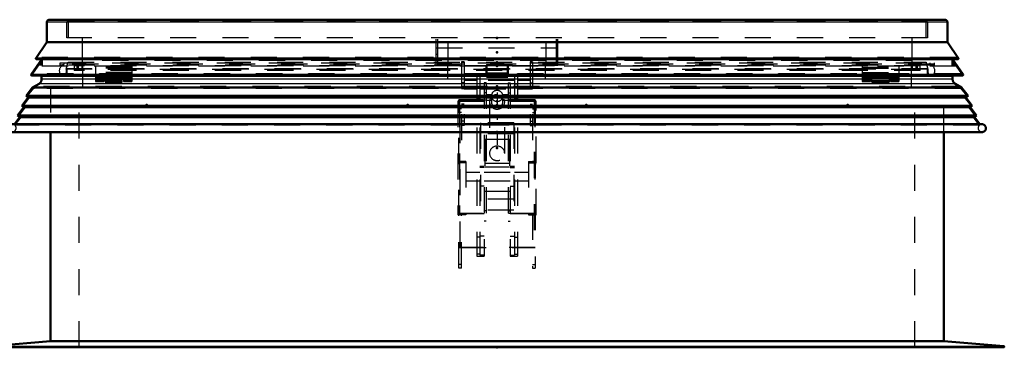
# Model space of a CAD drawing. Header units: millimetres. Extents: x 0 to 428, y 0 to 298.
# Tile 6 of 32: x 144 to 182, y 136 to 149. Entities that reach past the tile are written whole.
import ezdxf

# ---------------------------------------------------------------- set-up
doc = ezdxf.new("R2010")
doc.units = ezdxf.units.MM
doc.linetypes.add('Center', pattern=[1.5, 0.45, -0.5, 0.05, -0.5])
doc.linetypes.add('Dashed', pattern=[2, 1, -1])
for name, color, linetype, lineweight in [('am_0', 7, 'Continuous', 50), ('am_12', 3, 'Continuous', 25), ('am_3', 6, 'Dashed', 25), ('am_6', 2, 'Continuous', 35), ('am_7', 7, 'Center', 25), ('am_9', 7, 'Continuous', 50)]:
    doc.layers.add(name, color=color, linetype=linetype, lineweight=lineweight)

# ---------------------------------------------------------------- blocks, each defined once
blk = doc.blocks.new('29_FGS30015018025C210U_0_in_FDFneo150180C2225N1N4N_300Cl0__1203')
at = {"layer": 'am_3'}
for p, q in [((160.912, 147.161), (160.812, 147.161)), ((160.812, 147.161), (160.812, 143.335)), ((160.912, 147.143), (160.812, 147.143)), ((160.912, 147.161), (160.912, 144.721)), ((163.532, 147.161), (163.432, 147.161)), ((163.432, 147.161), (163.432, 144.721)), ((163.432, 147.143), (163.532, 147.143)), ((163.532, 147.161), (163.532, 143.335)), ((160.812, 147.011), (160.282, 147.011)), ((160.282, 146.511), (160.282, 147.011)), ((163.432, 147.011), (160.912, 147.011)), ((164.022, 147.011), (163.532, 147.011)), ((164.022, 146.511), (164.022, 147.011)), ((160.282, 146.511), (160.812, 146.511)), ((160.912, 146.361), (160.812, 146.361)), ((160.812, 146.361), (160.912, 146.361)), ((160.912, 146.511), (163.432, 146.511)), ((161.397, 146.444), (160.912, 146.444)), ((161.397, 146.649), (161.397, 139.715)), ((161.512, 146.649), (161.397, 146.649)), ((161.512, 146.326), (161.397, 146.326)), ((161.512, 146.649), (161.512, 139.756)), ((162.832, 146.444), (161.512, 146.444)), ((161.752, 146.361), (161.672, 146.361)), ((161.672, 146.361), (161.672, 139.715)), ((161.752, 146.361), (161.752, 141.059)), ((162.592, 146.361), (162.592, 141.059)), ((162.592, 146.361), (162.672, 146.361)), ((162.672, 146.361), (162.672, 139.715)), ((162.832, 146.649), (162.947, 146.649)), ((162.832, 146.649), (162.832, 139.756)), ((162.832, 146.326), (162.947, 146.326)), ((162.947, 146.649), (162.947, 139.715)), ((163.432, 146.444), (162.947, 146.444)), ((163.432, 146.361), (163.532, 146.361)), ((163.432, 146.361), (163.532, 146.361)), ((163.532, 146.511), (164.022, 146.511)), ((160.912, 146.131), (160.812, 146.131)), ((160.912, 146.124), (161.397, 146.124)), ((161.512, 146.124), (162.832, 146.124)), ((161.752, 145.971), (161.672, 145.971)), ((161.974, 145.899), (161.752, 145.899)), ((162.592, 145.899), (162.371, 145.899)), ((162.592, 145.971), (162.672, 145.971)), ((162.947, 146.124), (163.432, 146.124)), ((163.432, 146.131), (163.532, 146.131)), ((160.732, 145.654), (160.672, 145.654)), ((160.672, 145.654), (160.672, 141.298)), ((160.672, 145.653), (163.672, 145.653)), ((163.632, 145.708), (160.712, 145.708)), ((160.712, 139.256), (160.712, 145.708)), ((160.712, 145.707), (160.752, 145.707)), ((160.912, 145.694), (160.712, 145.694)), ((160.732, 145.654), (160.732, 141.353)), ((163.612, 145.653), (160.732, 145.653)), ((160.752, 140.047), (160.752, 145.708)), ((160.752, 145.708), (163.592, 145.708)), ((160.912, 145.694), (160.812, 145.694)), ((160.912, 145.537), (160.812, 145.537)), ((161.512, 145.764), (161.397, 145.764)), ((161.752, 145.699), (161.974, 145.699)), ((161.882, 145.628), (161.882, 143.656)), ((161.952, 145.857), (161.952, 145.827)), ((161.952, 145.77), (161.952, 145.628)), ((162.37, 145.699), (162.592, 145.699)), ((162.392, 145.827), (162.392, 145.857)), ((162.392, 145.628), (162.392, 145.77)), ((162.462, 143.656), (162.462, 145.628)), ((162.832, 145.764), (162.947, 145.764)), ((163.632, 145.694), (163.432, 145.694)), ((163.432, 145.694), (163.532, 145.694)), ((163.432, 145.537), (163.532, 145.537)), ((163.592, 145.708), (163.592, 140.047)), ((163.592, 145.707), (163.632, 145.707)), ((163.612, 145.654), (163.612, 141.353)), ((163.672, 145.654), (163.612, 145.654)), ((163.632, 145.708), (163.632, 139.256)), ((163.672, 141.298), (163.672, 145.654)), ((160.812, 145.363), (160.712, 145.363)), ((160.812, 145.226), (160.712, 145.226)), ((163.532, 145.363), (163.632, 145.363)), ((163.532, 145.226), (163.632, 145.226)), ((160.912, 144.895), (160.812, 144.895)), ((161.532, 144.826), (161.532, 141.474)), ((162.812, 144.826), (161.532, 144.826)), ((162.812, 144.826), (162.812, 141.474)), ((163.432, 144.895), (163.532, 144.895)), ((160.912, 144.721), (160.812, 144.721)), ((162.812, 144.403), (161.532, 144.403)), ((163.432, 144.721), (163.532, 144.721)), ((161.702, 144.182), (161.702, 142.212)), ((162.642, 144.182), (161.702, 144.182)), ((162.642, 144.182), (162.642, 142.212)), ((160.712, 143.347), (160.672, 143.347)), ((160.972, 143.298), (160.672, 143.298)), ((160.752, 143.347), (160.712, 143.347)), ((160.812, 143.337), (160.712, 143.337)), ((160.712, 143.335), (160.812, 143.335)), ((160.972, 143.347), (160.752, 143.347)), ((160.972, 143.347), (160.972, 141.298)), ((162.642, 143.265), (161.702, 143.265)), ((163.372, 143.347), (163.592, 143.347)), ((163.372, 143.347), (163.372, 141.298)), ((163.372, 143.298), (163.672, 143.298)), ((163.632, 143.337), (163.532, 143.337)), ((163.532, 143.335), (163.632, 143.335)), ((163.632, 143.347), (163.592, 143.347)), ((163.632, 143.347), (163.672, 143.347)), ((160.732, 143.258), (160.672, 143.258)), ((160.732, 143.254), (160.672, 143.254)), ((161.512, 142.917), (160.972, 142.917)), ((161.672, 143.157), (161.512, 143.157)), ((161.672, 143.116), (161.512, 143.116)), ((162.672, 142.917), (161.672, 142.917)), ((162.642, 143.13), (161.702, 143.13)), ((162.832, 143.157), (162.672, 143.157)), ((162.672, 143.116), (162.832, 143.116)), ((163.372, 142.917), (162.832, 142.917)), ((163.672, 143.258), (163.612, 143.258)), ((163.672, 143.254), (163.612, 143.254)), ((160.972, 142.597), (161.512, 142.597)), ((161.672, 142.597), (162.672, 142.597)), ((162.832, 142.597), (163.372, 142.597)), ((161.672, 142.398), (161.512, 142.398)), ((161.702, 142.212), (162.642, 142.212)), ((162.672, 142.398), (162.832, 142.398)), ((162.812, 141.897), (161.532, 141.897)), ((162.812, 141.474), (161.532, 141.474)), ((161.752, 141.45), (161.672, 141.45)), ((162.592, 141.45), (162.672, 141.45)), ((160.732, 141.358), (160.672, 141.358)), ((160.672, 141.353), (163.672, 141.353)), ((160.712, 141.347), (160.672, 141.347)), ((160.972, 141.298), (160.672, 141.298)), ((160.712, 141.347), (160.752, 141.347)), ((160.712, 141.336), (160.812, 141.336)), ((160.812, 141.335), (160.712, 141.335)), ((163.612, 141.353), (160.732, 141.353)), ((160.972, 141.347), (160.752, 141.347)), ((160.812, 139.256), (160.812, 141.336)), ((161.752, 141.059), (161.672, 141.059)), ((162.592, 141.059), (162.672, 141.059)), ((163.372, 141.347), (163.592, 141.347)), ((163.372, 141.298), (163.672, 141.298)), ((163.532, 141.336), (163.632, 141.336)), ((163.532, 141.336), (163.532, 139.256)), ((163.632, 141.335), (163.532, 141.335)), ((163.592, 141.347), (163.632, 141.347)), ((163.672, 141.358), (163.612, 141.358)), ((163.632, 141.347), (163.672, 141.347)), ((161.512, 140.441), (161.397, 140.441)), ((161.672, 140.475), (161.512, 140.475)), ((162.672, 140.475), (162.832, 140.475)), ((162.832, 140.441), (162.947, 140.441)), ((163.632, 140.048), (160.712, 140.048)), ((160.712, 140.047), (160.752, 140.047)), ((160.752, 140.048), (163.592, 140.048)), ((163.592, 140.047), (163.632, 140.047)), ((161.512, 139.79), (161.397, 139.79)), ((161.397, 139.715), (161.672, 139.715)), ((161.672, 139.756), (161.512, 139.756)), ((162.672, 139.756), (162.832, 139.756)), ((162.672, 139.715), (162.947, 139.715)), ((162.832, 139.79), (162.947, 139.79)), ((160.812, 139.393), (160.712, 139.393)), ((160.812, 139.256), (160.712, 139.256)), ((163.532, 139.393), (163.632, 139.393)), ((163.532, 139.256), (163.632, 139.256))]:
    blk.add_line(p, q, dxfattribs=at)
for points in [[(161.974, 145.899), (161.975, 145.898), (161.976, 145.89), (161.972, 145.874), (161.965, 145.851), (161.957, 145.82), (161.953, 145.785), (161.952, 145.77)], [(162.392, 145.77), (162.392, 145.777), (162.389, 145.808), (162.383, 145.838), (162.375, 145.866), (162.369, 145.887), (162.368, 145.897), (162.37, 145.899)], [(162.37, 145.899), (162.372, 145.898), (162.379, 145.889), (162.387, 145.869), (162.392, 145.841), (162.392, 145.828)], [(161.952, 145.828), (161.952, 145.833), (161.955, 145.86), (161.961, 145.881), (161.969, 145.895)], [(161.954, 145.797), (161.954, 145.801), (161.952, 145.828)], [(161.952, 145.77), (161.953, 145.754), (161.957, 145.729), (161.964, 145.71), (161.971, 145.7), (161.974, 145.699)], [(161.974, 145.699), (161.976, 145.703), (161.974, 145.717), (161.968, 145.738), (161.96, 145.766), (161.954, 145.797)], [(162.39, 145.799), (162.387, 145.779), (162.38, 145.75), (162.372, 145.724), (162.368, 145.706), (162.369, 145.699), (162.37, 145.699)], [(162.37, 145.699), (162.377, 145.704), (162.385, 145.72), (162.391, 145.746), (162.392, 145.77)], [(162.392, 145.828), (162.391, 145.81), (162.39, 145.799)]]:
    blk.add_lwpolyline(points, dxfattribs=at)
for centre, major_axis, start_param, end_param in [((162.172, 145.628), (0.29, 0), 3.141593, 7.853982), ((162.172, 145.628), (0.29, 0), 1.570796, 3.141593), ((162.172, 145.857), (0.22, 0), 3.141593, 7.853982), ((162.172, 145.857), (0.22, 0), 1.570796, 3.141593), ((162.172, 145.628), (0.22, 0), 3.141593, 7.853982), ((162.172, 145.628), (0.22, 0), 1.570796, 3.141593), ((162.172, 143.656), (0.29, 0), 1.570796, 6.283185), ((162.172, 143.656), (0.29, 0), 0, 1.570796)]:
    blk.add_ellipse(centre, major_axis=major_axis, ratio=0.957115, start_param=start_param, end_param=end_param, dxfattribs=at)
at = {"layer": 'am_7'}
blk.add_line((162.172, 145.986), (162.172, 143.521), dxfattribs=at)
at = {"layer": 'am_6'}
for tag, p, flags in [('NB', (169.022, 147.161), 8), ('NN', (169.022, 146.661), 8), ('NT', (169.022, 146.161), 8), ('NBSYN', (169.022, 145.661), 8), ('LINA', (169.022, 145.161), 8), ('CATALOG', (169.022, 144.661), 8), ('IDNR', (169.022, 144.161), 8), ('PN', (169.022, 143.661), 8), ('LODLEVEL', (169.022, 143.161), 8), ('L', (169.022, 142.661), 8), ('W', (169.022, 142.161), 8), ('DP', (169.022, 141.661), 8), ('OP', (169.022, 141.161), 8), ('OC', (169.022, 140.661), 8), ('BA', (169.022, 140.161), 8), ('ExcludeFromBOM', (169.022, 139.161), 8), ('PSOL_0', (169.022, 138.661), 9), ('PSOL_1', (169.022, 138.161), 9), ('PSOL_2', (169.022, 137.661), 9), ('PSOL_3', (169.022, 137.161), 9)]:
    blk.add_attdef(tag, p, '', height=0.5, dxfattribs=dict(at, flags=flags))
blk = doc.blocks.new('30_FGS3001501802511U_0_in_FDFneo150180C2225N1N4N_300Cl0__1203')
at = {"layer": 'am_3'}
for p, q in [((159.842, 147.03), (159.842, 148.08)), ((159.902, 147.03), (159.902, 148.08)), ((160.302, 147.89), (159.902, 147.89)), ((160.302, 147.03), (160.302, 147.89)), ((164.042, 147.89), (164.042, 147.03)), ((164.442, 147.89), (164.042, 147.89)), ((164.442, 147.03), (164.442, 148.08)), ((164.502, 147.03), (164.502, 148.08)), ((159.842, 147.7), (164.502, 147.7)), ((159.902, 147.44), (159.842, 147.44)), ((164.442, 147.44), (164.502, 147.44)), ((160.302, 147.03), (159.842, 147.03)), ((164.042, 147.03), (164.502, 147.03))]:
    blk.add_line(p, q, dxfattribs=at)
at = {"layer": 'am_6'}
for tag, p, flags in [('NB', (169.502, 148.08), 8), ('NN', (169.502, 147.58), 8), ('NT', (169.502, 147.08), 8), ('NBSYN', (169.502, 146.58), 8), ('LINA', (169.502, 146.08), 8), ('CATALOG', (169.502, 145.58), 8), ('IDNR', (169.502, 145.08), 8), ('PN', (169.502, 144.58), 8), ('LODLEVEL', (169.502, 144.08), 8), ('L', (169.502, 143.58), 8), ('W', (169.502, 143.08), 8), ('DP', (169.502, 142.58), 8), ('OP', (169.502, 142.08), 8), ('PPATH', (169.502, 141.58), 8), ('ExcludeFromBOM', (169.502, 140.58), 8), ('PSOL_0', (169.502, 140.08), 9), ('PSOL_1', (169.502, 139.58), 9), ('PSOL_2', (169.502, 139.08), 9)]:
    blk.add_attdef(tag, p, '', height=0.5, dxfattribs=dict(at, flags=flags))
blk = doc.blocks.new('31_Flat_Glass_Skylight_300150180_6_0_in_FDFneo150180C2225N1N4N_300Cl0__1203')
at = {"layer": 'am_3'}
for p, q in [((145.587, 147.12), (145.587, 147.08)), ((145.677, 146.888), (145.739, 147.12)), ((178.605, 147.12), (178.667, 146.888)), ((178.757, 147.08), (178.757, 147.12)), ((178.667, 146.888), (145.677, 146.888)), ((145.502, 146.638), (145.5, 146.639)), ((178.842, 146.638), (145.502, 146.638)), ((145.553, 146.618), (178.791, 146.618)), ((178.842, 146.638), (178.844, 146.639))]:
    blk.add_line(p, q, dxfattribs=at)
for points in [[(145.465, 146.68), (145.453, 146.698), (145.443, 146.718), (145.435, 146.738), (145.428, 146.759), (145.424, 146.78), (145.421, 146.802), (145.42, 146.824), (145.421, 146.845), (145.424, 146.867), (145.429, 146.888), (145.435, 146.909), (145.444, 146.929), (145.454, 146.948), (145.466, 146.967), (145.479, 146.984), (145.494, 147)], [(145.5, 146.639), (145.485, 146.655), (145.471, 146.672), (145.465, 146.68)], [(145.604, 146.638), (145.62, 146.653), (145.634, 146.67), (145.646, 146.687), (145.657, 146.706), (145.667, 146.726), (145.674, 146.746), (145.68, 146.767), (145.684, 146.789), (145.686, 146.811), (145.686, 146.832), (145.684, 146.854), (145.68, 146.876), (145.677, 146.888)], [(178.667, 146.888), (178.662, 146.867), (178.659, 146.845), (178.658, 146.823), (178.659, 146.802), (178.662, 146.78), (178.666, 146.759), (178.673, 146.738), (178.681, 146.718), (178.691, 146.698), (178.703, 146.68), (178.716, 146.663), (178.731, 146.646), (178.74, 146.638)], [(178.879, 146.68), (178.866, 146.663), (178.851, 146.647), (178.844, 146.639)], [(178.85, 147), (178.865, 146.984), (178.878, 146.967), (178.89, 146.948), (178.9, 146.929), (178.909, 146.909), (178.915, 146.888), (178.92, 146.867), (178.923, 146.845), (178.924, 146.823), (178.923, 146.802), (178.92, 146.78), (178.916, 146.759), (178.909, 146.738), (178.901, 146.718), (178.891, 146.698), (178.879, 146.68)], [(145.502, 146.638), (145.507, 146.633), (145.513, 146.63), (145.519, 146.626), (145.525, 146.624), (145.531, 146.621), (145.538, 146.62), (145.544, 146.619), (145.551, 146.618), (145.553, 146.618)], [(145.553, 146.618), (145.56, 146.619), (145.566, 146.619), (145.573, 146.621), (145.579, 146.623), (145.586, 146.625), (145.592, 146.629), (145.597, 146.632), (145.603, 146.636), (145.604, 146.638)], [(178.74, 146.638), (178.745, 146.633), (178.751, 146.63), (178.757, 146.626), (178.763, 146.624), (178.769, 146.621), (178.776, 146.62), (178.782, 146.619), (178.789, 146.618), (178.791, 146.618)], [(178.791, 146.618), (178.798, 146.619), (178.804, 146.619), (178.811, 146.621), (178.817, 146.623), (178.824, 146.625), (178.83, 146.629), (178.835, 146.632), (178.841, 146.636), (178.842, 146.638)]]:
    blk.add_lwpolyline(points, dxfattribs=at)
at = {"layer": 'am_6'}
for tag, p, flags in [('NB', (183.924, 147.12), 8), ('NN', (183.924, 146.62), 8), ('NT', (183.924, 146.12), 8), ('NBSYN', (183.924, 145.62), 8), ('LINA', (183.924, 145.12), 8), ('CATALOG', (183.924, 144.62), 8), ('IDNR', (183.924, 144.12), 8), ('PN', (183.924, 143.62), 8), ('LODLEVEL', (183.924, 143.12), 8), ('L', (183.924, 142.62), 8), ('W', (183.924, 142.12), 8), ('PPATH', (183.924, 141.62), 8), ('ExcludeFromBOM', (183.924, 140.62), 8), ('PSOL_0', (183.924, 140.12), 9), ('PSOL_1', (183.924, 139.62), 9), ('PSOL_2', (183.924, 139.12), 9)]:
    blk.add_attdef(tag, p, '', height=0.5, dxfattribs=dict(at, flags=flags))
blk = doc.blocks.new('32_Flat_Glass_Skylight_300150180_12_0_in_FDFneo150180C2225N1N4N_300Cl0__1203')
at = {"layer": 'am_3'}
for p, q in [((145.974, 147.012), (145.974, 146.831)), ((178.37, 147.012), (145.974, 147.012)), ((178.37, 146.831), (145.974, 146.831)), ((146.138, 146.831), (146.138, 147.012)), ((178.206, 147.012), (178.206, 146.831)), ((178.37, 146.831), (178.37, 147.012))]:
    blk.add_line(p, q, dxfattribs=at)
at = {"layer": 'am_6'}
for tag, p, flags in [('NB', (183.37, 147.012), 8), ('NN', (183.37, 146.512), 8), ('NT', (183.37, 146.012), 8), ('NBSYN', (183.37, 145.512), 8), ('LINA', (183.37, 145.012), 8), ('CATALOG', (183.37, 144.512), 8), ('IDNR', (183.37, 144.012), 8), ('PN', (183.37, 143.512), 8), ('LODLEVEL', (183.37, 143.012), 8), ('L', (183.37, 142.512), 8), ('W', (183.37, 142.012), 8), ('PPATH', (183.37, 141.512), 8), ('ExcludeFromBOM', (183.37, 140.512), 8), ('PSOL_0', (183.37, 140.012), 9), ('PSOL_1', (183.37, 139.512), 9), ('PSOL_2', (183.37, 139.012), 9)]:
    blk.add_attdef(tag, p, '', height=0.5, dxfattribs=dict(at, flags=flags))
blk = doc.blocks.new('33_Flat_Glass_Skylight_300150180_5_0_in_FDFneo150180C2225N1N4N_300Cl0__1203')
at = {"layer": 'am_3'}
for p, q in [((146.082, 147.15), (146.082, 146.869)), ((146.282, 146.869), (146.282, 147.15)), ((178.062, 147.15), (178.062, 146.869)), ((178.262, 146.869), (178.262, 147.15)), ((178.262, 146.869), (146.082, 146.869))]:
    blk.add_line(p, q, dxfattribs=at)
at = {"layer": 'am_6'}
for tag, p, flags in [('NB', (183.262, 147.15), 8), ('NN', (183.262, 146.65), 8), ('NT', (183.262, 146.15), 8), ('NBSYN', (183.262, 145.65), 8), ('LINA', (183.262, 145.15), 8), ('CATALOG', (183.262, 144.65), 8), ('IDNR', (183.262, 144.15), 8), ('PN', (183.262, 143.65), 8), ('LODLEVEL', (183.262, 143.15), 8), ('L', (183.262, 142.65), 8), ('W', (183.262, 142.15), 8), ('PPATH', (183.262, 141.65), 8), ('ExcludeFromBOM', (183.262, 140.65), 8), ('PSOL_0', (183.262, 140.15), 9), ('PSOL_1', (183.262, 139.65), 9), ('PSOL_2', (183.262, 139.15), 9)]:
    blk.add_attdef(tag, p, '', height=0.5, dxfattribs=dict(at, flags=flags))
blk = doc.blocks.new('34_FGS3001501802C4U_0_in_FDFneo150180C2225N1N4N_300Cl0__1203')
at = {"layer": 'am_3'}
for p, q in [((145.752, 148.735), (178.592, 148.735)), ((145.752, 148.735), (145.752, 148.08)), ((178.592, 148.735), (178.592, 148.08))]:
    blk.add_line(p, q, dxfattribs=at)
at = {"layer": 'am_6'}
for tag, p, flags in [('NB', (183.592, 148.735), 8), ('NN', (183.592, 148.235), 8), ('NT', (183.592, 147.735), 8), ('NBSYN', (183.592, 147.235), 8), ('LINA', (183.592, 146.735), 8), ('CATALOG', (183.592, 146.235), 8), ('IDNR', (183.592, 145.735), 8), ('PN', (183.592, 145.235), 8), ('LODLEVEL', (183.592, 144.735), 8), ('L', (183.592, 144.235), 8), ('W', (183.592, 143.735), 8), ('TG', (183.592, 143.235), 8), ('TG1', (183.592, 142.735), 8), ('OC', (183.592, 142.235), 8), ('PPATH', (183.592, 141.735), 8), ('ExcludeFromBOM', (183.592, 140.735), 8), ('PSOL_0', (183.592, 140.235), 9), ('PSOL_1', (183.592, 139.735), 9), ('PSOL_2', (183.592, 139.235), 9), ('PSOL_3', (183.592, 138.735), 9)]:
    blk.add_attdef(tag, p, '', height=0.5, dxfattribs=dict(at, flags=flags))
blk = doc.blocks.new('35_FGS30015018025C3U_0_in_FDFneo150180C2225N1N4N_300Cl0__1203')
at = {"layer": 'am_0'}
for p, q in [((144.932, 148.68), (144.932, 147.921)), ((179.312, 148.78), (145.032, 148.78)), ((179.412, 147.921), (179.412, 148.68)), ((144.932, 147.921), (144.511, 147.297)), ((179.412, 147.921), (144.932, 147.921)), ((179.833, 147.297), (179.412, 147.921)), ((144.739, 147.27), (144.331, 146.68)), ((179.833, 147.297), (144.511, 147.297)), ((144.532, 147.27), (179.812, 147.27)), ((161.762, 147.034), (161.762, 146.594)), ((162.582, 147.034), (161.762, 147.034)), ((162.582, 147.034), (162.582, 146.594)), ((180.013, 146.68), (179.605, 147.27)), ((144.352, 146.641), (161.762, 146.641)), ((162.582, 146.594), (161.762, 146.594)), ((162.582, 146.641), (179.992, 146.641))]:
    blk.add_line(p, q, dxfattribs=at)
for points in [[(144.932, 148.68), (144.932, 148.689), (144.934, 148.697), (144.935, 148.706), (144.938, 148.714), (144.941, 148.722), (144.945, 148.73), (144.95, 148.737), (144.955, 148.744), (144.961, 148.751), (144.968, 148.757), (144.975, 148.762), (144.982, 148.767), (144.99, 148.771), (144.998, 148.774), (145.006, 148.777), (145.015, 148.778), (145.023, 148.78), (145.032, 148.78)], [(179.312, 148.78), (179.321, 148.78), (179.329, 148.778), (179.338, 148.777), (179.346, 148.774), (179.354, 148.771), (179.362, 148.767), (179.369, 148.762), (179.376, 148.757), (179.383, 148.751), (179.389, 148.744), (179.394, 148.737), (179.399, 148.73), (179.403, 148.722), (179.406, 148.714), (179.409, 148.706), (179.411, 148.697), (179.412, 148.689), (179.412, 148.68)], [(144.511, 147.297), (144.51, 147.295), (144.51, 147.293), (144.51, 147.291), (144.51, 147.289), (144.511, 147.287), (144.511, 147.286), (144.512, 147.284), (144.513, 147.282), (144.514, 147.28), (144.515, 147.279), (144.516, 147.277), (144.517, 147.276), (144.519, 147.275), (144.52, 147.274), (144.522, 147.273), (144.524, 147.272), (144.526, 147.271), (144.527, 147.271), (144.529, 147.27), (144.531, 147.27), (144.532, 147.27)], [(179.812, 147.27), (179.814, 147.27), (179.816, 147.27), (179.817, 147.271), (179.819, 147.271), (179.821, 147.272), (179.823, 147.273), (179.824, 147.274), (179.826, 147.275), (179.827, 147.277), (179.829, 147.278), (179.83, 147.279), (179.831, 147.281), (179.832, 147.283), (179.832, 147.285), (179.833, 147.286), (179.833, 147.288), (179.834, 147.29), (179.834, 147.292), (179.834, 147.294), (179.833, 147.296), (179.833, 147.297)], [(144.331, 146.68), (144.33, 146.678), (144.329, 146.676), (144.328, 146.674), (144.328, 146.672), (144.327, 146.67), (144.327, 146.668), (144.327, 146.666), (144.327, 146.664), (144.327, 146.661), (144.328, 146.659), (144.329, 146.657), (144.329, 146.655), (144.33, 146.653), (144.332, 146.651), (144.333, 146.65), (144.334, 146.648), (144.336, 146.647), (144.338, 146.645), (144.34, 146.644), (144.342, 146.643), (144.344, 146.642), (144.346, 146.642), (144.348, 146.641), (144.35, 146.641), (144.352, 146.641)], [(179.992, 146.641), (179.994, 146.641), (179.996, 146.641), (179.999, 146.642), (180.001, 146.642), (180.003, 146.643), (180.005, 146.644), (180.006, 146.645), (180.008, 146.647), (180.01, 146.648), (180.011, 146.65), (180.013, 146.652), (180.014, 146.653), (180.015, 146.655), (180.016, 146.657), (180.016, 146.659), (180.017, 146.662), (180.017, 146.664), (180.017, 146.666), (180.017, 146.668), (180.017, 146.67), (180.016, 146.672), (180.016, 146.675), (180.015, 146.677), (180.014, 146.678), (180.013, 146.68)]]:
    blk.add_lwpolyline(points, dxfattribs=at)
at = {"layer": 'am_12'}
for p, q in [((179.412, 148.68), (144.932, 148.68)), ((161.762, 146.68), (144.331, 146.68)), ((180.013, 146.68), (162.582, 146.68)), ((162.582, 146.634), (161.762, 146.634))]:
    blk.add_line(p, q, dxfattribs=at)
at = {"layer": 'am_3'}
for p, q in [((145.692, 148.08), (145.692, 148.713)), ((178.652, 148.713), (145.692, 148.713)), ((146.132, 148.713), (146.132, 148.78)), ((178.212, 148.78), (178.212, 148.713)), ((178.652, 148.713), (178.652, 148.08)), ((178.652, 148.08), (145.692, 148.08)), ((146.292, 147.15), (146.292, 148.08)), ((178.052, 148.08), (178.052, 147.15)), ((144.395, 146.702), (144.752, 147.219)), ((144.546, 147.275), (144.605, 147.325)), ((179.798, 147.275), (144.546, 147.275)), ((179.739, 147.325), (144.605, 147.325)), ((144.752, 147.04), (144.628, 147.04)), ((144.752, 147.08), (144.656, 147.08)), ((144.752, 147.12), (144.684, 147.12)), ((144.752, 147.15), (144.704, 147.15)), ((144.777, 147.325), (144.739, 147.27)), ((144.752, 147.219), (144.752, 147)), ((145.437, 147.12), (178.907, 147.12)), ((145.437, 147.04), (145.437, 147.12)), ((178.907, 147.08), (145.437, 147.08)), ((145.547, 147.04), (145.437, 147.04)), ((145.547, 147.08), (145.547, 147.04)), ((145.587, 147), (145.587, 147.08)), ((178.757, 147.04), (145.587, 147.04)), ((145.748, 147.15), (178.596, 147.15)), ((145.748, 147.12), (145.748, 147.15)), ((178.052, 147.219), (146.292, 147.219)), ((178.596, 147.15), (178.596, 147.12)), ((178.757, 147.08), (178.757, 147)), ((178.797, 147.04), (178.797, 147.08)), ((178.907, 147.04), (178.797, 147.04)), ((178.907, 147.12), (178.907, 147.04)), ((179.605, 147.27), (179.567, 147.325)), ((179.592, 147), (179.592, 147.219)), ((179.592, 147.219), (179.949, 146.702)), ((179.64, 147.15), (179.592, 147.15)), ((179.66, 147.12), (179.592, 147.12)), ((179.688, 147.08), (179.592, 147.08)), ((179.716, 147.04), (179.592, 147.04)), ((179.739, 147.325), (179.798, 147.275)), ((144.367, 146.646), (144.418, 146.685)), ((179.949, 146.702), (144.395, 146.702)), ((144.418, 146.685), (144.395, 146.702)), ((179.926, 146.685), (144.418, 146.685)), ((179.743, 147), (144.601, 147)), ((146.792, 147), (146.792, 146.749)), ((148.192, 146.963), (146.792, 146.963)), ((148.192, 146.96), (146.792, 146.96)), ((148.192, 146.926), (146.792, 146.926)), ((148.192, 147), (148.192, 146.749)), ((162.582, 146.863), (161.762, 146.863)), ((161.762, 146.744), (162.582, 146.744)), ((162.582, 146.68), (161.762, 146.68)), ((176.152, 147), (176.152, 146.749)), ((176.152, 146.963), (177.552, 146.963)), ((176.152, 146.96), (177.552, 146.96)), ((176.152, 146.926), (177.552, 146.926)), ((177.552, 147), (177.552, 146.749)), ((179.949, 146.702), (179.926, 146.685)), ((179.926, 146.685), (179.977, 146.646)), ((179.977, 146.646), (144.367, 146.646)), ((148.192, 146.546), (146.792, 146.546)), ((147.112, 146.524), (146.792, 146.524)), ((147.112, 146.508), (146.792, 146.508)), ((146.792, 146.503), (146.792, 146.41)), ((147.112, 146.499), (146.792, 146.499)), ((146.792, 146.45), (147.112, 146.45)), ((146.792, 146.41), (147.112, 146.41)), ((147.112, 146.574), (147.872, 146.574)), ((147.112, 146.574), (147.112, 146.41)), ((147.872, 146.548), (147.112, 146.548)), ((147.112, 146.542), (147.872, 146.542)), ((147.872, 146.507), (147.112, 146.507)), ((147.872, 146.574), (147.872, 146.41)), ((148.192, 146.524), (147.872, 146.524)), ((148.192, 146.508), (147.872, 146.508)), ((148.192, 146.499), (147.872, 146.499)), ((147.872, 146.45), (148.192, 146.45)), ((147.872, 146.41), (148.192, 146.41)), ((148.192, 146.503), (148.192, 146.41)), ((161.762, 146.641), (162.582, 146.641)), ((176.152, 146.546), (177.552, 146.546)), ((176.152, 146.524), (176.472, 146.524)), ((176.152, 146.508), (176.472, 146.508)), ((176.152, 146.503), (176.152, 146.41)), ((176.152, 146.499), (176.472, 146.499)), ((176.152, 146.45), (176.472, 146.45)), ((176.152, 146.41), (176.472, 146.41)), ((177.232, 146.574), (176.472, 146.574)), ((176.472, 146.41), (176.472, 146.574)), ((176.472, 146.548), (177.232, 146.548)), ((177.232, 146.542), (176.472, 146.542)), ((176.472, 146.507), (177.232, 146.507)), ((177.232, 146.41), (177.232, 146.574)), ((177.232, 146.524), (177.552, 146.524)), ((177.232, 146.508), (177.552, 146.508)), ((177.232, 146.499), (177.552, 146.499)), ((177.232, 146.45), (177.552, 146.45)), ((177.232, 146.41), (177.552, 146.41)), ((177.552, 146.503), (177.552, 146.41))]:
    blk.add_line(p, q, dxfattribs=at)
for points in [[(144.532, 147.27), (144.534, 147.27), (144.536, 147.27), (144.538, 147.271), (144.54, 147.271), (144.542, 147.272), (144.543, 147.273), (144.545, 147.274), (144.546, 147.275), (144.546, 147.275)], [(179.798, 147.275), (179.799, 147.274), (179.801, 147.273), (179.802, 147.272), (179.804, 147.271), (179.806, 147.271), (179.808, 147.27), (179.81, 147.27), (179.812, 147.27), (179.812, 147.27)], [(144.352, 146.641), (144.354, 146.641), (144.356, 146.641), (144.358, 146.642), (144.361, 146.642), (144.363, 146.643), (144.364, 146.644), (144.366, 146.645), (144.367, 146.646)], [(179.977, 146.646), (179.979, 146.645), (179.981, 146.644), (179.983, 146.643), (179.985, 146.642), (179.987, 146.642), (179.989, 146.641), (179.991, 146.641), (179.992, 146.641)]]:
    blk.add_lwpolyline(points, dxfattribs=at)
at = {"layer": 'am_6'}
for tag, p, flags in [('NB', (185.017, 148.78), 8), ('NN', (185.017, 148.28), 8), ('NT', (185.017, 147.78), 8), ('NBSYN', (185.017, 147.28), 8), ('LINA', (185.017, 146.78), 8), ('CATALOG', (185.017, 146.28), 8), ('IDNR', (185.017, 145.78), 8), ('PN', (185.017, 145.28), 8), ('LODLEVEL', (185.017, 144.78), 8), ('L', (185.017, 144.28), 8), ('W', (185.017, 143.78), 8), ('DP', (185.017, 143.28), 8), ('OP', (185.017, 142.78), 8), ('OC', (185.017, 142.28), 8), ('ExcludeFromBOM', (185.017, 141.28), 8), ('PSOL_0', (185.017, 140.78), 9), ('PSOL_1', (185.017, 140.28), 9), ('PSOL_2', (185.017, 139.78), 9)]:
    blk.add_attdef(tag, p, '', height=0.5, dxfattribs=dict(at, flags=flags))
blk = doc.blocks.new('36_Flat_Glass_Skylight_3001501802_2_0_in_FDFneo150180C2225N1N4N_300Cl0__1203')
at = {"layer": 'am_0'}
for p, q in [((144.632, 146.322), (144.386, 146.18)), ((144.732, 146.596), (144.732, 146.495)), ((179.612, 146.495), (179.612, 146.596)), ((179.958, 146.18), (179.712, 146.322)), ((144.386, 146.18), (144.141, 145.861)), ((179.958, 146.18), (144.386, 146.18)), ((180.203, 145.861), (179.958, 146.18)), ((144.221, 145.8), (143.978, 145.482)), ((180.203, 145.861), (144.141, 145.861)), ((144.141, 145.861), (144.221, 145.8)), ((180.123, 145.8), (144.221, 145.8)), ((180.123, 145.8), (180.203, 145.861)), ((180.366, 145.482), (180.123, 145.8)), ((144.057, 145.421), (143.814, 145.104)), ((180.366, 145.482), (143.978, 145.482)), ((143.978, 145.482), (144.057, 145.421)), ((180.287, 145.421), (144.057, 145.421)), ((180.287, 145.421), (180.366, 145.482)), ((180.53, 145.104), (180.287, 145.421)), ((180.746, 144.774), (143.598, 144.774)), ((143.894, 145.043), (143.688, 144.774)), ((143.814, 145.104), (143.894, 145.043)), ((180.53, 145.104), (143.814, 145.104)), ((180.45, 145.043), (143.894, 145.043)), ((180.45, 145.043), (180.53, 145.104)), ((180.656, 144.774), (180.45, 145.043)), ((180.768, 144.474), (143.576, 144.474))]:
    blk.add_line(p, q, dxfattribs=at)
for points in [[(144.632, 146.322), (144.647, 146.332), (144.661, 146.342), (144.673, 146.354), (144.685, 146.367), (144.696, 146.381), (144.705, 146.395), (144.713, 146.411), (144.72, 146.427), (144.725, 146.444), (144.729, 146.461), (144.731, 146.478), (144.732, 146.495)], [(144.732, 146.596), (144.732, 146.603), (144.733, 146.611), (144.735, 146.618), (144.737, 146.625), (144.74, 146.631), (144.743, 146.638), (144.745, 146.641)], [(179.599, 146.641), (179.603, 146.635), (179.606, 146.628), (179.608, 146.621), (179.61, 146.614), (179.611, 146.607), (179.612, 146.599), (179.612, 146.596)], [(179.612, 146.495), (179.613, 146.478), (179.615, 146.461), (179.619, 146.444), (179.624, 146.427), (179.631, 146.411), (179.639, 146.395), (179.648, 146.381), (179.659, 146.367), (179.671, 146.354), (179.683, 146.342), (179.697, 146.332), (179.712, 146.322)], [(143.576, 144.474), (143.563, 144.478), (143.551, 144.482), (143.539, 144.488), (143.527, 144.494), (143.517, 144.502), (143.506, 144.51), (143.497, 144.52), (143.489, 144.53), (143.481, 144.541), (143.474, 144.552), (143.469, 144.564), (143.464, 144.577), (143.461, 144.59), (143.458, 144.603), (143.457, 144.616), (143.457, 144.629), (143.458, 144.642), (143.461, 144.655), (143.464, 144.668), (143.469, 144.681), (143.474, 144.693), (143.481, 144.704), (143.488, 144.715), (143.497, 144.725), (143.506, 144.735), (143.516, 144.743), (143.527, 144.751), (143.539, 144.757), (143.551, 144.763), (143.563, 144.768), (143.576, 144.771), (143.589, 144.773), (143.598, 144.774)], [(180.746, 144.774), (180.759, 144.773), (180.772, 144.77), (180.785, 144.766), (180.797, 144.761), (180.809, 144.755), (180.82, 144.748), (180.831, 144.74), (180.841, 144.732), (180.85, 144.722), (180.858, 144.712), (180.865, 144.701), (180.872, 144.689), (180.877, 144.677), (180.881, 144.664), (180.884, 144.651), (180.886, 144.638), (180.887, 144.625), (180.887, 144.612), (180.885, 144.598), (180.882, 144.585), (180.879, 144.573), (180.874, 144.56), (180.868, 144.549), (180.861, 144.537), (180.853, 144.527), (180.844, 144.517), (180.834, 144.508), (180.824, 144.499), (180.813, 144.492), (180.801, 144.486), (180.789, 144.481), (180.776, 144.476), (180.768, 144.474)]]:
    blk.add_lwpolyline(points, dxfattribs=at)
at = {"layer": 'am_12'}
for p, q in [((179.712, 146.322), (144.632, 146.322)), ((161.762, 146.596), (144.732, 146.596)), ((179.612, 146.495), (144.732, 146.495)), ((179.612, 146.596), (162.582, 146.596))]:
    blk.add_line(p, q, dxfattribs=at)
at = {"layer": 'am_3'}
for p, q in [((146.268, 147.04), (146.268, 146.9)), ((146.312, 146.22), (146.312, 147.04)), ((178.032, 147.04), (178.032, 146.22)), ((178.076, 146.9), (178.076, 147.04)), ((179.528, 146.68), (144.816, 146.68)), ((178.652, 146.9), (145.692, 146.9)), ((145.692, 146.9), (145.692, 146.68)), ((146.792, 146.749), (146.792, 146.503)), ((148.192, 146.749), (146.792, 146.749)), ((148.192, 146.72), (146.792, 146.72)), ((148.192, 146.749), (148.192, 146.503)), ((176.152, 146.749), (177.552, 146.749)), ((176.152, 146.749), (176.152, 146.503)), ((176.152, 146.72), (177.552, 146.72)), ((177.552, 146.749), (177.552, 146.503)), ((178.652, 146.68), (178.652, 146.9)), ((147.162, 146.568), (146.792, 146.568)), ((146.792, 146.503), (147.162, 146.503)), ((147.162, 146.57), (147.162, 146.39)), ((147.822, 146.57), (147.162, 146.57)), ((147.822, 146.53), (147.162, 146.53)), ((147.822, 146.52), (147.162, 146.52)), ((147.822, 146.509), (147.162, 146.509)), ((147.822, 146.449), (147.162, 146.449)), ((147.162, 146.43), (147.822, 146.43)), ((147.822, 146.424), (147.162, 146.424)), ((147.162, 146.39), (147.822, 146.39)), ((147.822, 146.39), (147.822, 146.57)), ((148.192, 146.568), (147.822, 146.568)), ((147.822, 146.503), (148.192, 146.503)), ((162.582, 146.596), (161.762, 146.596)), ((176.152, 146.568), (176.522, 146.568)), ((176.522, 146.503), (176.152, 146.503)), ((176.522, 146.39), (176.522, 146.57)), ((177.182, 146.57), (176.522, 146.57)), ((177.182, 146.53), (176.522, 146.53)), ((176.522, 146.52), (177.182, 146.52)), ((176.522, 146.509), (177.182, 146.509)), ((176.522, 146.449), (177.182, 146.449)), ((176.522, 146.43), (177.182, 146.43)), ((176.522, 146.424), (177.182, 146.424)), ((176.522, 146.39), (177.182, 146.39)), ((177.182, 146.57), (177.182, 146.39)), ((177.182, 146.568), (177.552, 146.568)), ((177.552, 146.503), (177.182, 146.503)), ((144.203, 145.869), (144.415, 146.146)), ((144.415, 146.146), (144.543, 146.22)), ((179.929, 146.146), (144.415, 146.146)), ((179.801, 146.22), (144.543, 146.22)), ((179.801, 146.22), (179.929, 146.146)), ((179.929, 146.146), (180.141, 145.869)), ((144.04, 145.49), (144.283, 145.808)), ((180.141, 145.869), (144.203, 145.869)), ((144.283, 145.808), (144.203, 145.869)), ((180.061, 145.808), (144.283, 145.808)), ((180.141, 145.869), (180.061, 145.808)), ((180.061, 145.808), (180.304, 145.49)), ((143.876, 145.112), (144.119, 145.43)), ((144.119, 145.43), (144.04, 145.49)), ((180.304, 145.49), (144.04, 145.49)), ((180.225, 145.43), (144.119, 145.43)), ((180.304, 145.49), (180.225, 145.43)), ((180.225, 145.43), (180.468, 145.112)), ((143.712, 144.732), (143.956, 145.051)), ((143.956, 145.051), (143.876, 145.112)), ((180.468, 145.112), (143.876, 145.112)), ((180.389, 145.051), (143.956, 145.051)), ((180.468, 145.112), (180.389, 145.051)), ((180.389, 145.051), (180.632, 144.732)), ((180.632, 144.732), (143.712, 144.732))]:
    blk.add_line(p, q, dxfattribs=at)
for points in [[(144.745, 146.641), (144.749, 146.647), (144.754, 146.653), (144.759, 146.658), (144.765, 146.663), (144.771, 146.667), (144.777, 146.67), (144.784, 146.674), (144.791, 146.676), (144.798, 146.678), (144.805, 146.679), (144.812, 146.68), (144.816, 146.68)], [(179.528, 146.68), (179.535, 146.68), (179.543, 146.679), (179.55, 146.677), (179.557, 146.675), (179.564, 146.672), (179.57, 146.669), (179.576, 146.665), (179.582, 146.66), (179.587, 146.655), (179.592, 146.65), (179.597, 146.644), (179.599, 146.641)], [(143.609, 144.474), (143.622, 144.475), (143.635, 144.478), (143.648, 144.481), (143.661, 144.486), (143.673, 144.491), (143.684, 144.498), (143.695, 144.505), (143.705, 144.514), (143.715, 144.523), (143.723, 144.533), (143.731, 144.544), (143.738, 144.556), (143.743, 144.568), (143.748, 144.58), (143.751, 144.593), (143.753, 144.606), (143.755, 144.619), (143.755, 144.632), (143.754, 144.646), (143.751, 144.659), (143.748, 144.671), (143.743, 144.684), (143.738, 144.696), (143.731, 144.707), (143.724, 144.718), (143.715, 144.729), (143.712, 144.732)], [(180.632, 144.732), (180.624, 144.722), (180.616, 144.712), (180.609, 144.7), (180.603, 144.689), (180.598, 144.676), (180.594, 144.664), (180.591, 144.651), (180.59, 144.637), (180.589, 144.624), (180.59, 144.611), (180.592, 144.598), (180.595, 144.585), (180.599, 144.572), (180.604, 144.56), (180.611, 144.548), (180.618, 144.537), (180.626, 144.527), (180.635, 144.517), (180.645, 144.508), (180.656, 144.5), (180.667, 144.493), (180.679, 144.487), (180.691, 144.483), (180.704, 144.479), (180.717, 144.476), (180.73, 144.474), (180.735, 144.474)]]:
    blk.add_lwpolyline(points, dxfattribs=at)
at = {"layer": 'am_6'}
for tag, p, flags in [('NB', (185.887, 147.04), 8), ('NN', (185.887, 146.54), 8), ('NT', (185.887, 146.04), 8), ('NBSYN', (185.887, 145.54), 8), ('LINA', (185.887, 145.04), 8), ('CATALOG', (185.887, 144.54), 8), ('IDNR', (185.887, 144.04), 8), ('PN', (185.887, 143.54), 8), ('LODLEVEL', (185.887, 143.04), 8), ('L', (185.887, 142.54), 8), ('W', (185.887, 142.04), 8), ('DP', (185.887, 141.54), 8), ('ExcludeFromBOM', (185.887, 140.54), 8), ('PSOL_0', (185.887, 140.04), 9), ('PSOL_1', (185.887, 139.54), 9)]:
    blk.add_attdef(tag, p, '', height=0.5, dxfattribs=dict(at, flags=flags))
blk = doc.blocks.new('37_FGS30015018025201U_0_in_FDFneo150180C2225N1N4N_300Cl0__1203')
at = {"layer": 'am_0'}
for p, q in [((145.071, 144.474), (145.071, 136.461)), ((179.273, 136.461), (179.273, 144.474)), ((145.071, 136.461), (142.77, 136.26)), ((142.772, 136.22), (181.572, 136.22)), ((145.071, 136.461), (179.273, 136.461)), ((181.574, 136.26), (179.273, 136.461))]:
    blk.add_line(p, q, dxfattribs=at)
for points in [[(142.772, 136.22), (142.77, 136.22), (142.769, 136.22), (142.767, 136.221), (142.765, 136.221), (142.764, 136.222), (142.762, 136.223), (142.761, 136.224), (142.759, 136.225), (142.758, 136.226), (142.757, 136.227), (142.756, 136.229), (142.755, 136.23), (142.754, 136.232), (142.753, 136.233), (142.753, 136.235), (142.752, 136.237), (142.752, 136.238), (142.752, 136.24), (142.752, 136.242), (142.752, 136.243), (142.753, 136.245), (142.753, 136.247), (142.754, 136.248), (142.755, 136.25), (142.756, 136.251), (142.757, 136.253), (142.758, 136.254), (142.759, 136.255), (142.761, 136.256), (142.762, 136.257), (142.764, 136.258), (142.765, 136.259), (142.767, 136.259), (142.769, 136.26), (142.77, 136.26)], [(181.574, 136.26), (181.576, 136.26), (181.577, 136.259), (181.579, 136.259), (181.581, 136.258), (181.582, 136.257), (181.584, 136.256), (181.585, 136.255), (181.586, 136.254), (181.587, 136.253), (181.588, 136.251), (181.589, 136.25), (181.59, 136.248), (181.591, 136.247), (181.591, 136.245), (181.592, 136.243), (181.592, 136.242), (181.592, 136.24), (181.592, 136.238), (181.592, 136.237), (181.591, 136.235), (181.591, 136.233), (181.59, 136.232), (181.589, 136.23), (181.588, 136.229), (181.587, 136.227), (181.586, 136.226), (181.585, 136.225), (181.584, 136.224), (181.582, 136.223), (181.581, 136.222), (181.579, 136.221), (181.577, 136.221), (181.576, 136.22), (181.574, 136.22), (181.572, 136.22)]]:
    blk.add_lwpolyline(points, dxfattribs=at)
at = {"layer": 'am_12'}
blk.add_line((142.77, 136.26), (181.574, 136.26), dxfattribs=at)
at = {"layer": 'am_3'}
for p, q in [((145.071, 146.22), (145.071, 144.474)), ((146.172, 136.22), (146.172, 146.22)), ((178.172, 136.22), (178.172, 146.22)), ((179.273, 144.474), (179.273, 146.22))]:
    blk.add_line(p, q, dxfattribs=at)
at = {"layer": 'am_6'}
for tag, p, flags in [('NB', (186.592, 146.22), 8), ('NN', (186.592, 145.72), 8), ('NT', (186.592, 145.22), 8), ('NBSYN', (186.592, 144.72), 8), ('LINA', (186.592, 144.22), 8), ('CATALOG', (186.592, 143.72), 8), ('IDNR', (186.592, 143.22), 8), ('PN', (186.592, 142.72), 8), ('LODLEVEL', (186.592, 142.22), 8), ('L', (186.592, 141.72), 8), ('W', (186.592, 141.22), 8), ('DP', (186.592, 140.72), 8), ('OP', (186.592, 140.22), 8), ('BA', (186.592, 139.72), 8), ('RT', (186.592, 139.22), 8), ('ExcludeFromBOM', (186.592, 138.22), 8), ('PSOL_0', (186.592, 137.72), 9), ('PSOL_1', (186.592, 137.22), 9), ('PSOL_2', (186.592, 136.72), 9)]:
    blk.add_attdef(tag, p, '', height=0.5, dxfattribs=dict(at, flags=flags))

msp = doc.modelspace()

# ---------------------------------------------------------------- linework, layer by layer
at = {"layer": 'am_9'}
for p in [(162.172, 148.08), (162.172, 148.08), (162.172, 147.522), (162.172, 147.522), (162.172, 147.15), (162.172, 147.15), (162.172, 147.15), (162.172, 147), (162.172, 147), (162.172, 146.68), (162.172, 146.48), (162.172, 146.48), (162.172, 146.22), (162.172, 146.22), (162.172, 146.22), (162.172, 145.646), (148.752, 145.505), (158.752, 145.505), (162.172, 145.505), (165.592, 145.505), (175.592, 145.505), (162.172, 144.474), (162.172, 143.862), (162.172, 136.22), (162.172, 136.22), (162.172, 136.22)]:
    msp.add_point(p, dxfattribs=at)

# ---------------------------------------------------------------- block references
for name in ['35_FGS30015018025C3U_0_in_FDFneo150180C2225N1N4N_300Cl0__1203', '34_FGS3001501802C4U_0_in_FDFneo150180C2225N1N4N_300Cl0__1203', '30_FGS3001501802511U_0_in_FDFneo150180C2225N1N4N_300Cl0__1203', '36_Flat_Glass_Skylight_3001501802_2_0_in_FDFneo150180C2225N1N4N_300Cl0__1203', '31_Flat_Glass_Skylight_300150180_6_0_in_FDFneo150180C2225N1N4N_300Cl0__1203', '33_Flat_Glass_Skylight_300150180_5_0_in_FDFneo150180C2225N1N4N_300Cl0__1203', '29_FGS30015018025C210U_0_in_FDFneo150180C2225N1N4N_300Cl0__1203', '32_Flat_Glass_Skylight_300150180_12_0_in_FDFneo150180C2225N1N4N_300Cl0__1203', '37_FGS30015018025201U_0_in_FDFneo150180C2225N1N4N_300Cl0__1203']:
    msp.add_blockref(name, (0, 0))

doc.saveas('drawing.dxf')
